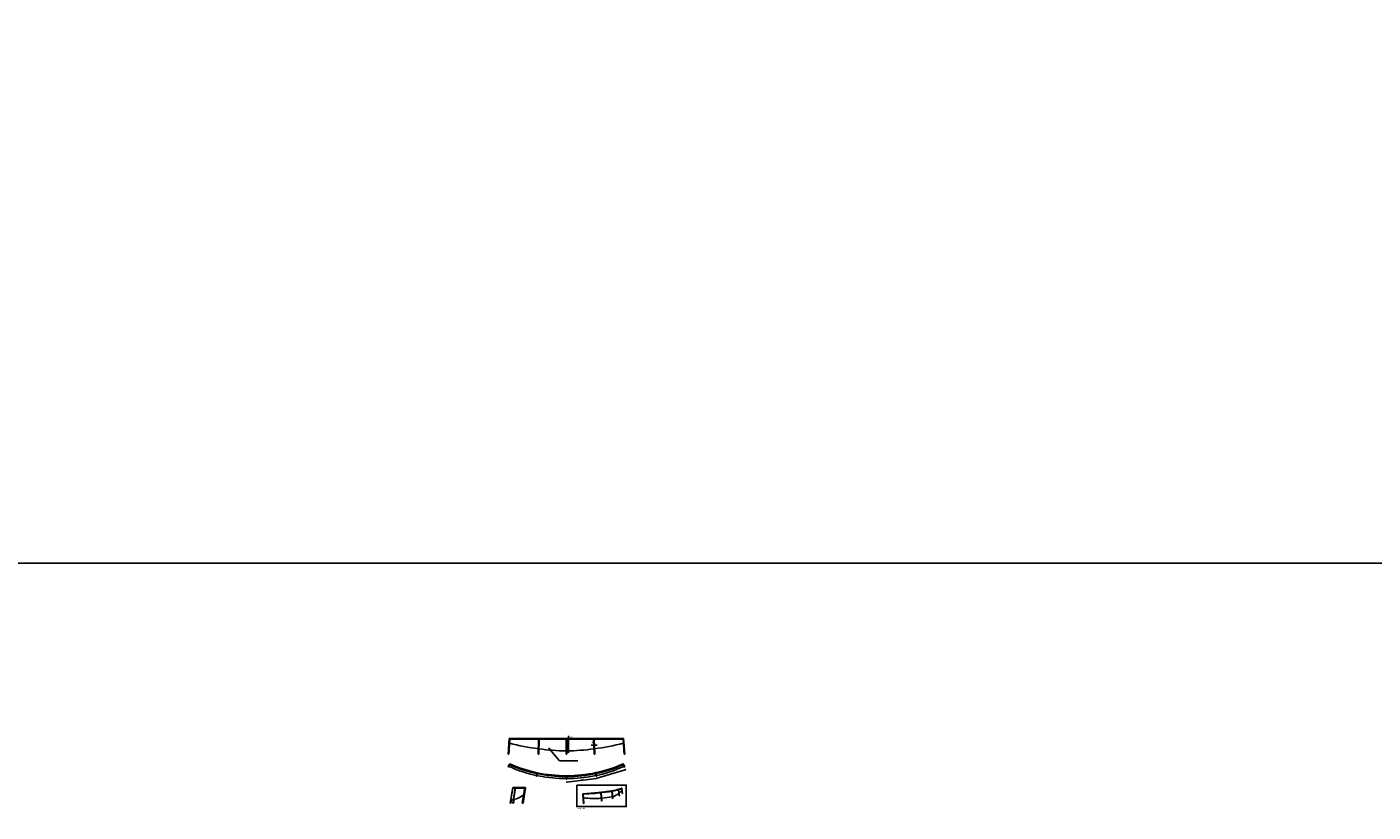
# Model space of a CAD drawing. Header units: metres. Extents: x 63115 to 703450, y -261936 to -53969.
# Tile 21 of 209: x 153735 to 240102, y -208304 to -157953. Entities that reach past the tile are written whole.
import ezdxf
from ezdxf.enums import TextEntityAlignment as Align

# ---------------------------------------------------------------- set-up
doc = ezdxf.new("R2010")
doc.units = ezdxf.units.M
doc.header["$PDMODE"] = 35
doc.header["$PDSIZE"] = 50
doc.linetypes.add('DASHED', pattern=[0.75, 0.5, -0.25])
doc.layers.get('0').update_dxf_attribs({"true_color": 0x83b7c5})
doc.layers.get('DEFPOINTS').update_dxf_attribs({"color": 6})
for name, color, linetype in [('_03-PROJECTION', 1, 'Continuous'), ('_04-HIDDEN', 7, 'DASHED'), ('_05text5', 8, 'Continuous'), ('_06dimentions50', 7, 'Continuous'), ('_07Brandveiligheid', 8, 'Continuous'), ('_11-BLOCKS', 7, 'Continuous'), ('Make2D visible lines', 1, 'Continuous')]:
    doc.layers.add(name, color=color, linetype=linetype)
doc.styles.add('NIO 1_5 klein', font='arial.ttf', dxfattribs={"height": 10})
doc.styles.add('NIOstandard', font='arial.ttf')
doc.dimstyles.new('NIO-20-GROOT', dxfattribs={"dimtxt": 60, "dimasz": 6, "dimexe": 2, "dimexo": 5, "dimgap": 6, "dimtad": 1, "dimdec": 0, "dimzin": 0, "dimdsep": 46, "dimtxsty": 'NIOstandard', "dimblk1": 'MAATSTR', "dimblk2": 'MAATSTR', "dimsah": 1, "dimcen": 0, "dimdle": 1.5, "dimse1": 1, "dimse2": 1, "dimclrd": 7, "dimclre": 256, "dimclrt": 256, "dimazin": 0, "dimtfac": 1, "dimtdec": 0, "dimtofl": 0, "dimtmove": 1, "dimatfit": 2, "dimldrblk": 'MAATSTR', "dimfxl": 1, "dimtvp": 1, "dimtolj": 1, "dimtzin": 0, "dimarcsym": 0})
doc.dimstyles.new('NIO-5-KLEIN', dxfattribs={"dimtxt": 10, "dimasz": 1, "dimexe": 2, "dimexo": 5, "dimgap": 1, "dimtad": 1, "dimdec": 0, "dimzin": 0, "dimdsep": 46, "dimtxsty": 'NIOstandard', "dimblk1": 'MAATSTR', "dimblk2": 'MAATSTR', "dimsah": 1, "dimcen": 0, "dimdle": 1.5, "dimse1": 1, "dimse2": 1, "dimclrd": 7, "dimclre": 256, "dimclrt": 256, "dimazin": 0, "dimtfac": 1, "dimtdec": 0, "dimtofl": 0, "dimtmove": 1, "dimatfit": 2, "dimldrblk": 'MAATSTR', "dimfxl": 1, "dimtvp": 1, "dimtolj": 1, "dimtzin": 0, "dimarcsym": 0})

# ---------------------------------------------------------------- blocks, each defined once
blk = doc.blocks.new('hidden')
at = {"layer": '_04-HIDDEN'}
for points in [[(29, 795), (-45, -200)], [(34, 795), (-41, -200)], [(38, 795), (-36, -200)], [(1916, 752), (1885, -200)], [(1921, 752), (1890, -200)], [(1926, 752), (1894, -200)], [(3678, 752), (3678, -200)], [(3683, 752), (3683, -200)], [(3688, 752), (3688, -200)], [(5440, 752), (5472, -200)], [(5445, 752), (5477, -200)], [(5450, 752), (5482, -200)], [(7329, 795), (7403, -200)], [(7334, 795), (7408, -200)], [(7338, 795), (7413, -200)]]:
    blk.add_lwpolyline(points, dxfattribs=at)
blk = doc.blocks.new('*U263')
at = {"layer": '_05text5', "color": 4}
blk.add_lwpolyline([(0, -2140), (0, 50)], dxfattribs=at)
at = {"layer": '_05text5', "style": 'NIOstandard'}
blk.add_attdef('NR', text='', height=150, dxfattribs=at).set_placement((52, -200), align=Align.BOTTOM_LEFT)
blk = doc.blocks.new('*U264')
at = {"layer": '_05text5', "color": 4}
blk.add_lwpolyline([(0, -727), (0, 50)], dxfattribs=at)
at = {"layer": '_05text5', "style": 'NIOstandard'}
blk.add_attdef('NR', text='', height=150, dxfattribs=at).set_placement((52, -200), align=Align.BOTTOM_LEFT)
blk = doc.blocks.new('MAATSTR')
at = {"linetype": 'Continuous'}
for p, q in [((-4.2, 0), (4.2, 0)), ((0, 5), (0, -5))]:
    blk.add_line(p, q, dxfattribs=at)
at = {"linetype": 'Continuous', "const_width": 1.5}
blk.add_lwpolyline([(-0.8, 0, 1), (0.8, 0, 1)], format="xyb", close=True, dxfattribs=at)
blk = doc.blocks.new('*D265')
at = {"layer": '_03-PROJECTION', "color": 7, "lineweight": -2, "transparency": 16777216}
blk.add_line((188377, -206379), (190280, -206141), dxfattribs=at)
at = {"layer": 'DEFPOINTS', "color": 0, "transparency": 16777216}
for p in [(188348, -206199), (190263, -205960), (190285, -206140)]:
    blk.add_point(p, dxfattribs=at)
at = {"layer": '_03-PROJECTION', "color": 7, "lineweight": -2, "transparency": 16777216, "xscale": 6, "yscale": 6, "zscale": 6}
for p, rotation in [((188371, -206380), 187.1298272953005), ((190285, -206140), 7.129827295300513)]:
    blk.add_blockref('MAATSTR', p, dxfattribs=dict(at, rotation=rotation))
at = {"layer": '_03-PROJECTION', "transparency": 16777216, "insert": (189323, -206224), "char_height": 60, "attachment_point": 5, "rotation": 7.12983, "style": 'NIOstandard'}
blk.add_mtext('\\A1;1900', dxfattribs=at)
blk = doc.blocks.new('*D266')
at = {"layer": '_03-PROJECTION', "color": 7, "lineweight": -2, "transparency": 16777216}
blk.add_line((190320, -206130), (192119, -205588), dxfattribs=at)
at = {"layer": 'DEFPOINTS', "color": 0, "transparency": 16777216}
for p in [(192073, -205414), (190263, -205960), (192125, -205586)]:
    blk.add_point(p, dxfattribs=at)
at = {"layer": '_03-PROJECTION', "color": 7, "lineweight": -2, "transparency": 16777216, "xscale": 6, "yscale": 6, "zscale": 6}
for p, rotation in [((192125, -205586), 16.77288195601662), ((190315, -206132), 196.7728819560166)]:
    blk.add_blockref('MAATSTR', p, dxfattribs=dict(at, rotation=rotation))
at = {"layer": '_03-PROJECTION', "transparency": 16777216, "insert": (191209, -205824), "char_height": 60, "attachment_point": 5, "rotation": 16.77288, "style": 'NIOstandard'}
blk.add_mtext('\\A1;1900', dxfattribs=at)

msp = doc.modelspace()

# ---------------------------------------------------------------- linework, layer by layer
at = {"layer": '_03-PROJECTION'}
for points in [[(191315.4, -207317.5, 0.0813906), (191718.4, -207106)], [(191726.7, -207099.8, 0.0464031), (191918.1, -206922.9)], [(189438.5, -207389.6, 0.0497427), (190585.9, -207419.1)], [(190606.6, -207417.6, 0.0303431), (191301.2, -207321.1)]]:
    msp.add_lwpolyline(points, format="xyb", dxfattribs=at)
for centre, radius, start, end in [((188718.6, -188141.6), 16250.2, 255.671971, 262.31819), ((188718.6, -188141.6), 16250.2, 262.46069, 268.62281), ((187977.5, -188141.6), 16250.2, 271.37719, 277.53931), ((187977.5, -188141.6), 16250.2, 277.68181, 284.328029), ((184683.5, -206161.9), 1370.7, 281.483151, 312.235998), ((184683.5, -206161.9), 1370.7, 274.120699, 280.929286)]:
    msp.add_arc(centre, radius, start, end, dxfattribs=at)
at = {"layer": '_06dimentions50'}
msp.add_lwpolyline([(63115, -192340.6), (326469, -192340.6), (326469, -238268.9), (63115, -238268.9)], close=True, dxfattribs=at)
at = {"layer": 'Make2D visible lines'}
for points in [[(184606.4, -204587.1), (184680.7, -203592.1)], [(184716.9, -203592.1), (184642.6, -204587.1)], [(184715.9, -203634.9), (184644.7, -204587.9)], [(184680.7, -203592.1), (184716.9, -203592.1)], [(188348, -203634.9), (184713.7, -203634.9)], [(188328, -203592.1), (184716.9, -203592.1)], [(186535, -204587.1), (186566.8, -203634.9)], [(186606, -203634.9), (186574.3, -204587.1)], [(186606.9, -203636.7), (186575.2, -204587.9)], [(188328, -203592.1), (188368, -203592.1)], [(188328, -204587.1), (188328, -203634.9)], [(188348, -203634.9), (191983.9, -203634.9)], [(188368, -203592.1), (191980.7, -203592.1)], [(188368, -203634.9), (188368, -204587.1)], [(190089.8, -203636.7), (190121.5, -204587.9)], [(190090.7, -203634.9), (190122.4, -204587.1)], [(190161.7, -204587.1), (190129.9, -203634.9)], [(191980.7, -203592.1), (192055, -204587.1)], [(191994.3, -203592.1), (191980.7, -203592.1)], [(191981.8, -203634.9), (192052.9, -204587.9)], [(191994.3, -203592.1), (192003.4, -203592.1)], [(192017, -203592.1), (192003.4, -203592.1)], [(192091.3, -204587.1), (192017, -203592.1)], [(184606.4, -204587.1), (184608.5, -204587.9)], [(184606.4, -204587.1), (184642.6, -204587.1)], [(184608.5, -204587.9), (184644.7, -204587.9)], [(184644.7, -204587.9), (184642.6, -204587.1)], [(184650.2, -204587.1), (184644.8, -204587.1)], [(184650.2, -204587.1), (184665.1, -204387.1)], [(186535, -204587.1), (186535.9, -204587.9)], [(186535, -204587.1), (186574.3, -204587.1)], [(186535.9, -204587.9), (186575.2, -204587.9)], [(186575.2, -204587.9), (186574.3, -204587.1)], [(188328, -204587.1), (188328, -204587.9)], [(188328, -204587.1), (188368, -204587.1)], [(188328, -204587.9), (188368, -204587.9)], [(188368, -204587.9), (188368, -204587.1)], [(190121.5, -204587.9), (190122.4, -204587.1)], [(190160.8, -204587.9), (190121.5, -204587.9)], [(190161.7, -204587.1), (190122.4, -204587.1)], [(190161.7, -204587.1), (190160.8, -204587.9)], [(192047.4, -204587.1), (192032.5, -204387.1)], [(192047.4, -204587.1), (192052.9, -204587.1)], [(192052.9, -204587.9), (192055, -204587.1)], [(192089.2, -204587.9), (192052.9, -204587.9)], [(192091.3, -204587.1), (192055, -204587.1)], [(192091.3, -204587.1), (192089.2, -204587.9)], [(184606.4, -205405.5), (184680.7, -205246.6)], [(184606.4, -205405.5), (184642.6, -205422.4)], [(184694.3, -205252.9), (184620, -205411.8)], [(184698.8, -205255), (184624.5, -205414)], [(184703.3, -205257.1), (184629, -205416.1)], [(184716.9, -205263.5), (184642.6, -205422.4)], [(186543.4, -205983.2), (186302.8, -205932.2), (186042.8, -205869), (185802.8, -205802.9), (185564.9, -205729.4), (185334.2, -205650.3), (185106, -205563.8), (184884.6, -205471.4), (184666.4, -205371.6)], [(184682.8, -205242.1), (184680.7, -205246.6)], [(184680.7, -205246.6), (184716.9, -205263.5)], [(184682.8, -205242.1), (184696.3, -205248.4)], [(184696.9, -205247.2), (184694.3, -205252.9)], [(184694.5, -205252.3), (184715.9, -205207.1)], [(188348, -206023.8), (188110.5, -206020.9), (187873.1, -206012), (187630.5, -205996.9), (187388.4, -205975.4), (187144.4, -205947.4), (186901.2, -205912.9), (186669.5, -205873.8), (186438.9, -205828.6), (186204.1, -205776), (185970.9, -205716.8), (185749.2, -205653.9), (185529.3, -205584.7), (185313.3, -205509.7), (185099.6, -205428.3), (184895.7, -205343.4), (184694.5, -205252.3)], [(184697.4, -205246.2), (184914.2, -205344.1), (185077.8, -205412.3), (185302.4, -205498.5), (185529.7, -205577.7), (185761.5, -205650.5), (185995.3, -205716.4), (186231.4, -205775.6), (186469.2, -205828), (186707, -205873.7), (186945.9, -205912.9), (187183, -205945.5), (187479.3, -205977.4), (187772.1, -205999.7), (188061.3, -206012.8), (188348, -206017.1), (188577.3, -206014.4), (188865.2, -206003.1), (189158, -205982.7), (189453.4, -205952.7), (189750.2, -205912.9), (189989.1, -205873.7), (190226.7, -205828.1), (190464.7, -205775.5), (190700.8, -205716.3), (190934.7, -205650.4), (191166.6, -205577.6), (191393.8, -205498.5), (191618.4, -205412.2), (191836.5, -205320.2), (191999.9, -205245.6)], [(184715.4, -205207.6), (184698.1, -205244.7)], [(184720, -205209.7), (184698.8, -205255)], [(184724.5, -205211.8), (184703.3, -205257.1)], [(188328, -206031.4), (188079, -206027.6), (187830.2, -206017.4), (187596, -206001.8), (187362.2, -205980.3), (187130.8, -205953.3), (186900.1, -205920.4), (186668.2, -205881.2), (186437.4, -205836), (186214.9, -205786.3), (185993.7, -205730.7), (185768.5, -205667.5), (185545.2, -205597.8), (185328.7, -205523.3), (185114.5, -205442.3), (184912.9, -205359.1), (184714, -205269.8)], [(184724.5, -205211.8), (184715.4, -205207.6)], [(188348, -205973.8), (188111.7, -205970.9), (187875.6, -205962.1), (187634.3, -205947), (187393.5, -205925.7), (187150.8, -205897.8), (186908.9, -205863.5), (186678.5, -205824.6), (186449.2, -205779.7), (186215.7, -205727.4), (185983.9, -205668.5), (185763.5, -205606), (185545, -205537.2), (185330.4, -205462.7), (185118.1, -205381.8), (184915.6, -205297.6), (184715.9, -205207.1)], [(184717.2, -205262.9), (184716.9, -205263.5)], [(188353, -205973.8), (188595.6, -205970.6), (188838, -205961.2), (189074.1, -205946.1), (189309.7, -205925), (189552.3, -205896.9), (189794, -205862.5), (190027.6, -205822.8), (190260.2, -205776.9), (190492.3, -205724.5), (190723, -205665.6), (190941.4, -205603.3), (191158, -205534.8), (191370.8, -205460.8), (191581.4, -205380.5), (191782.7, -205296.6), (191981.4, -205206.5)], [(188360.3, -206023.8), (188610.5, -206020.2), (188860.6, -206010.1), (189100.4, -205994.2), (189339.7, -205972.1), (189571.1, -205944.9), (189801.7, -205911.9), (190036.7, -205872), (190270.5, -205825.8), (190504, -205773.1), (190736, -205713.9), (190955.8, -205651.2), (191173.8, -205582.3), (191388, -205507.8), (191599.9, -205426.9), (191802.7, -205342.4), (192002.7, -205251.7)], [(188368, -206031.4), (188614.6, -206027.7), (188861, -206017.6), (189101, -206001.7), (189340.5, -205979.6), (189572.1, -205952.4), (189802.8, -205919.3), (190038, -205879.4), (190272.1, -205833.2), (190495.7, -205782.9), (190717.9, -205726.6), (190938.1, -205664.4), (191156.4, -205596), (191371.1, -205521.9), (191583.5, -205441.5), (191784.7, -205358.4), (191983.3, -205269.2)], [(192030.9, -205371), (191814.9, -205469.9), (191593.3, -205562.5), (191364.1, -205649.5), (191132.1, -205729.1), (190894.1, -205802.6), (190653.8, -205868.9), (190404.4, -205929.7), (190153.3, -205983.1)], [(191973.1, -205212), (191982.2, -205207.8)], [(191973.1, -205212), (191994.3, -205257.3)], [(191977.7, -205209.9), (191998.8, -205255.2)], [(191980.1, -205262.3), (191980.7, -205263.7)], [(192017, -205246.8), (191980.7, -205263.7)], [(191980.7, -205263.7), (192055, -205422.6)], [(191999.1, -205244.1), (191981.4, -205206.5)], [(191982.2, -205207.8), (192003.4, -205253.1)], [(191994.3, -205257.3), (192068.6, -205416.3)], [(191998.8, -205255.2), (192073.1, -205414.2)], [(192002.7, -205251.7), (191999.9, -205245.6)], [(192014.9, -205242.3), (192001.3, -205248.6)], [(192003.4, -205253.1), (192077.7, -205412)], [(192014.9, -205242.3), (192017, -205246.8)], [(192091.3, -205405.7), (192017, -205246.8)], [(192091.3, -205405.7), (192055, -205422.6)], [(186404.9, -206000.7), (186436.6, -205836)], [(186404.9, -206000.7), (186444.2, -206008.2)], [(186451.3, -205838.9), (186419.6, -206003.5)], [(186456.2, -205839.8), (186424.5, -206004.4)], [(186461.1, -205840.8), (186429.4, -206005.4)], [(186438.1, -205828.4), (186477.3, -205835.9)], [(186475.9, -205843.6), (186444.2, -206008.2)], [(186462.3, -205782.1), (186452.8, -205831.2)], [(186467.2, -205783.1), (186457.7, -205832.2)], [(186472.1, -205784), (186462.3, -205782.1)], [(186472.1, -205784), (186462.6, -205833.1)], [(188328, -206157.3), (188107.5, -206154.3), (187887, -206146.2), (187667, -206133), (187447.4, -206114.6), (187229.2, -206091.3), (187011.5, -206062.8), (186796.7, -206029.4), (186543.4, -205983.2)], [(188328, -206023.8), (188328, -206023.8)], [(188328, -206023.8), (188336.6, -206023.8)], [(188328, -206199.3), (188328, -206023.8)], [(188328, -206199.3), (188368, -206199.3)], [(188343, -205973.8), (188343, -206023.8)], [(188343, -206023.8), (188343, -206199.3)], [(188348, -206031.4), (188343, -206031.4)], [(188353, -205973.8), (188348, -205973.8)], [(188348, -206031.4), (188348, -205973.8)], [(188348, -206023.8), (188368, -206023.8)], [(188348, -206031.4), (188348, -206199.3)], [(188348, -206031.4), (188353, -206031.4)], [(188353, -205973.8), (188353, -206023.8)], [(188353, -206023.8), (188353, -206199.3)], [(190153.3, -205983.1), (189899.6, -206029.4), (189684.9, -206062.7), (189468.5, -206091.1), (189251.5, -206114.4), (189030.7, -206132.8), (188809.5, -206146.1), (188588.8, -206154.3), (188368, -206157.3)], [(188368, -206023.8), (188368, -206023.8)], [(188368, -206023.8), (188368, -206199.3)], [(190258, -205828.4), (190218.7, -205835.9)], [(190220.2, -205843.6), (190251.9, -206008.2)], [(190224, -205784), (190233.8, -205782.1)], [(190224, -205784), (190233.4, -205833.1)], [(190228.9, -205783.1), (190238.3, -205832.2)], [(190233.8, -205782.1), (190243.2, -205831.2)], [(190234.9, -205840.8), (190266.6, -206005.4)], [(190239.8, -205839.8), (190271.5, -206004.4)], [(190244.7, -205838.9), (190276.4, -206003.5)], [(190291.1, -206000.7), (190251.9, -206008.2)], [(190291.1, -206000.7), (190259.4, -205836)], [(184915.4, -206734), (184740, -207729)], [(184912.8, -206777.8), (184744.9, -207729.9)], [(185069.9, -206776.9), (184905, -207729)], [(185072.7, -206776.9), (184907.9, -207729)], [(184907.9, -206776.9), (185668.7, -206776.9)], [(185073.7, -206776.9), (184908.8, -207729)], [(185074.6, -206776.9), (184909.8, -207729)], [(184912.6, -207729), (185077.5, -206776.9)], [(184915.4, -206734), (184915.4, -206734)], [(184915.4, -206734), (185675.6, -206734)], [(184917.4, -207729.9), (185082.1, -206778.6)], [(185675.6, -206734), (185516.6, -207729)], [(185681.9, -206734), (185523, -207729)], [(185684, -206734), (185525.1, -207729)], [(185686.2, -206734), (185527.2, -207729)], [(185533.6, -207729), (185692.5, -206734)], [(185538, -207729.9), (185697, -206734.9)], [(185572.5, -207729), (185731.4, -206734)], [(185572.7, -207729), (185730.1, -206744)], [(185692.5, -206734), (185675.6, -206734)], [(185697, -206734.9), (185692.5, -206734)], [(185692.5, -206734), (185693.5, -206734)], [(185731.4, -206734), (185693.5, -206734)], [(185693.6, -206734.3), (185693.7, -206734)], [(185731.2, -206744), (185729.9, -206744)], [(185732.8, -206734), (185731.2, -206744)], [(185731.4, -206734), (185732.8, -206734)], [(189397.3, -207138.3), (189423.7, -207136.7)], [(189397.4, -207138.2), (189397.3, -207138.3)], [(189433.9, -207767.5), (189397.3, -207138.3)], [(189397.4, -207138.2), (189407.2, -207137.6)], [(191261.2, -206946.8), (191079.4, -206975.2), (190649.7, -207031.2), (190163.2, -207081.2), (189407.2, -207137.6)], [(189407.2, -207137.6), (189408, -207131.4)], [(189407.8, -207131.5), (189407.2, -207137.7)], [(189407.2, -207137.7), (189407.2, -207137.6)], [(189407.2, -207137.7), (189443.8, -207766.5)], [(189407.3, -207136.8), (190178.9, -207079), (190782.2, -207014.5), (191190.4, -206957.5), (191431.8, -206915.5), (191574.1, -206886), (191669.7, -206862.9), (191711.2, -206851.6), (191748.8, -206840.5), (191782.2, -206829.6), (191797.3, -206824.3), (191811.5, -206819), (191824.7, -206813.8), (191837, -206808.6), (191848.2, -206803.6), (191858.4, -206798.6), (191863.2, -206796.1), (191867.8, -206793.6), (191872.1, -206791.2), (191876.2, -206788.7), (191880.1, -206786.4), (191883.7, -206784), (191887.1, -206781.6), (191890.3, -206779.3), (191893.3, -206777), (191896, -206774.7), (191898.2, -206772.7), (191898.6, -206772.3)], [(189414.4, -207131.1), (189407.8, -207131.5)], [(191247.5, -206943.2), (191063.4, -206971.7), (190644.5, -207026), (190168.3, -207074.9), (189408, -207131.4)], [(189411.1, -207131.3), (189410.5, -207137.5)], [(189410.5, -207137.5), (189447.1, -207766.1)], [(189414.4, -207131.1), (189413.8, -207137.3)], [(189413.8, -207137.3), (189450.4, -207765.8)], [(189423.7, -207136.7), (189460.2, -207764.7)], [(191263.6, -206967.7), (191081.7, -206997), (190652, -207054.8), (190179.7, -207105.1), (189425.2, -207163.8)], [(189425.3, -207163.8), (189460.2, -207764.2)], [(190602.5, -207596.4), (190552.9, -207066.4)], [(190603.8, -207596.7), (190554.2, -207066.2)], [(190561.5, -207065.4), (190611, -207595.3)], [(190563.9, -207065.1), (190613.4, -207594.8)], [(190566.3, -207064.8), (190615.8, -207594.4)], [(190573.6, -207064), (190623, -207593)], [(191250.7, -206942.6), (191247.5, -206943.2)], [(191250.7, -206942.6), (191376.5, -206920.7), (191488.8, -206898.9), (191588.1, -206877.2), (191632.8, -206866.4), (191677.3, -206854.9), (191714.4, -206844.5), (191750.6, -206833.3), (191782.7, -206822.4), (191796.7, -206817.2), (191810.6, -206811.7), (191822.6, -206806.7), (191834.4, -206801.4), (191844.4, -206796.5), (191849.3, -206793.9), (191854.2, -206791.3), (191858.2, -206789), (191862.2, -206786.7), (191866.1, -206784.2), (191870, -206781.7), (191873.2, -206779.4), (191876.4, -206777), (191878.1, -206775.7), (191879.7, -206774.4), (191881.3, -206773), (191882.9, -206771.6)], [(191261.2, -206946.8), (191273.8, -206944.7)], [(191315, -207428.4), (191261.2, -206946.8)], [(191313.2, -207428.3), (191261.8, -206968)], [(191266, -206946), (191319.7, -207427)], [(191269.9, -206966.6), (191268.3, -206966.9)], [(191269.1, -206945.5), (191322.7, -207426.1)], [(191269.9, -206966.6), (191274.3, -206965.8)], [(191269.9, -206966.6), (191321.2, -207426.6)], [(191273.8, -206944.7), (191395.5, -206923.2), (191508.1, -206901.2), (191607.6, -206879.2), (191652.3, -206868.3), (191696.8, -206856.6), (191733.8, -206846.1), (191770, -206834.8), (191802, -206823.7), (191815.9, -206818.5), (191829.7, -206813), (191841.6, -206807.9), (191853.3, -206802.5), (191863.2, -206797.6), (191868.1, -206795), (191872.9, -206792.3), (191876.9, -206790), (191880.8, -206787.6), (191884.7, -206785.1), (191888.5, -206782.5), (191891.7, -206780.2), (191894.8, -206777.8), (191896.4, -206776.5), (191898, -206775.2), (191899.6, -206773.8), (191901.1, -206772.4)], [(191273.8, -206944.7), (191327.4, -207424.8)], [(191276.1, -206965.5), (191397.8, -206943.3), (191510.4, -206920.5), (191609.9, -206897.9), (191654.6, -206886.6), (191699, -206874.5), (191736, -206863.7), (191772.2, -206852), (191801.6, -206841.5), (191815.7, -206836.1), (191829.7, -206830.4), (191841.7, -206825.1), (191853.6, -206819.5), (191863.6, -206814.4), (191868.6, -206811.8), (191873.5, -206809), (191877.8, -206806.5), (191882, -206803.8), (191886.1, -206801.1), (191890.2, -206798.3), (191893.3, -206796), (191896.4, -206793.6), (191897.9, -206792.3), (191899.5, -206790.9), (191901, -206789.5), (191902.5, -206788.1)], [(191673, -206856), (191674.8, -206855.5)], [(191673, -206856), (191673, -206856)], [(191690.3, -206877), (191738.9, -207273)], [(191692.2, -206876.5), (191740.9, -207273)], [(191694.8, -206875.7), (191743.3, -207271.7)], [(191695.7, -206875.5), (191744.2, -207271.3)], [(191696.5, -206875.3), (191745, -207270.9)], [(191747.5, -207269.7), (191699.1, -206874.5)], [(191723.8, -207268.8), (191705, -207116)], [(191723.8, -207268.8), (191738.7, -207271)], [(191738.9, -207273), (191740.9, -207273)], [(191747.5, -207269.7), (191740.9, -207273)], [(191898.6, -206772.3), (191882.9, -206771.6)], [(191883, -206772), (191883.5, -206771.6)], [(191883, -206772), (191901.2, -206772.8)], [(191883.2, -206771.8), (191901.5, -206772.6)], [(191883.5, -206771.6), (191901.7, -206772.4)], [(191899.9, -206773.5), (191900.6, -206773.4)], [(191900.5, -206772.1), (191900.2, -206772.4)], [(191900.5, -206772.1), (191902.3, -206771.8)], [(191902.3, -206771.8), (191900.6, -206773.4)], [(191900.6, -206773.4), (191945.9, -207123.5)], [(191900.9, -206789.7), (191944.1, -207123.7)], [(191901.2, -206772.8), (191946.5, -207122.5)], [(191901.5, -206772.6), (191946.7, -207122.2)], [(191901.7, -206772.4), (191946.9, -207121.8)], [(191947.5, -207120.8), (191902.3, -206771.8)], [(191928.4, -207121.1), (191904.6, -206937.8)], [(191928.4, -207121.1), (191944, -207122.3)], [(191944.1, -207123.7), (191945.9, -207123.5)], [(191947.5, -207120.8), (191945.9, -207123.5)], [(184744.9, -207729.9), (184740, -207729)], [(184790, -207729), (184745, -207729)], [(184790, -207729), (184825.9, -207525.2)], [(184909.9, -207729.9), (184905, -207729)], [(184907.9, -207729), (184905, -207729)], [(184907.9, -207729), (184909.8, -207729)], [(184912.6, -207729), (184909.8, -207729)], [(184917.4, -207729.9), (184909.9, -207729.9)], [(184912.6, -207729), (184917.4, -207729.9)], [(184917.5, -207729.9), (184917.4, -207729.9)], [(184917.5, -207729.9), (184917.6, -207729)], [(184958.9, -207729), (184917.6, -207729)], [(184958.9, -207729), (184999.3, -207495.7)], [(184958.9, -207729), (184999.3, -207495.7)], [(184958.9, -207729), (184958.9, -207729)], [(185521.1, -207729.9), (185516.6, -207729)], [(185533.6, -207729), (185516.6, -207729)], [(185538, -207729.9), (185521.1, -207729.9)], [(185533.6, -207729), (185538, -207729.9)], [(185538.2, -207729.9), (185538, -207729.9)], [(185538.2, -207729.9), (185538.4, -207729)], [(185572.5, -207729), (185538.2, -207729)], [(185572.7, -207729), (185572.5, -207729)], [(189433.9, -207767.5), (189460.2, -207764.7)], [(189460.2, -207764.2), (189460.2, -207764.7)], [(190597.5, -207587.8), (190581.8, -207419.4)], [(190597.5, -207587.8), (190601.9, -207590.2)], [(190603.8, -207596.7), (190602.5, -207596.4)], [(190603.8, -207596.7), (190623, -207593)], [(191301.1, -207422.1), (191290, -207323.4)], [(191301.1, -207422.1), (191312.8, -207425.2)], [(191315, -207428.4), (191313.2, -207428.3)], [(191315, -207428.4), (191327.4, -207424.8)]]:
    msp.add_lwpolyline(points, dxfattribs=at)
msp.add_lwpolyline([(189006.8, -206572.9), (192186.2, -206572.9), (192186.2, -207949.4), (189006.8, -207949.4)], close=True, dxfattribs=at)

# ---------------------------------------------------------------- block references
msp.add_blockref('hidden', (184665.1, -204387.1))
at = {"layer": '_11-BLOCKS', "xscale": 0.5, "yscale": 0.5, "zscale": 0.5}
msp.add_blockref('*U263', (188482, -203444.9), dxfattribs=at).add_auto_attribs({'NR': '5.02c'})
at = {"layer": '_11-BLOCKS', "xscale": 0.5, "yscale": 0.5, "zscale": 0.5, "rotation": 90}
msp.add_blockref('*U264', (189954.8, -204005.4), dxfattribs=at).add_auto_attribs({'NR': '5.10'})

# ---------------------------------------------------------------- texts
at = {"layer": '_05text5', "ltscale": 50, "insert": (189034.4, -208021.3), "char_height": 75, "attachment_point": 1, "style": 'NIO 1_5 klein'}
msp.add_mtext('perspectief', dxfattribs=at)
at = {"layer": '_07Brandveiligheid', "insert": (162015.4, -112703), "char_height": 300, "attachment_point": 1, "rotation": 270}
msp.add_mtext_dynamic_manual_height_columns('\\pi197.82;{\\fArial|b0|i0|c0|p34;\\H0.375x;bergruimte\\P\\pi497.18;+ kluis}', width=932.214, gutter_width=1, heights=[0], dxfattribs=at)

# ---------------------------------------------------------------- dimensions: what is measured, and where the dimension line sits
at = {"layer": '_03-PROJECTION'}
for p1, p2, distance, picture, middle in [((190262.9, -205959.8), (192073.1, -205414.2), -179.6, '*D266', (191209.3, -205823.9)), ((188348, -206199.3), (190262.9, -205959.8), -181.8, '*D265', (189323.5, -206223.6))]:
    dim = msp.add_aligned_dim(p1=p1, p2=p2, distance=distance, text='1900', dimstyle='NIO-20-GROOT', dxfattribs=at)
    dim.commit()
    dim.dimension.update_dxf_attribs({"geometry": picture, "text_midpoint": middle})

# ---------------------------------------------------------------- leaders
msp.add_leader([(187229.8, -204199.6), (187899.2, -205017.7), (189090.2, -205017.7)], dimstyle='NIO-5-KLEIN', override={"dimasz": 75, "dimldrblk": 'Dot'}, dxfattribs=at)

doc.saveas('drawing.dxf')
